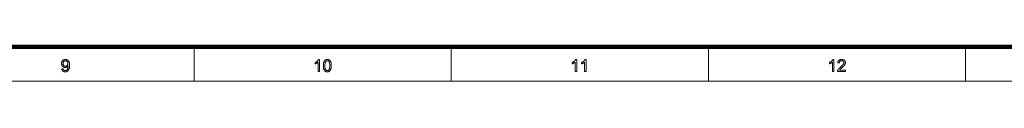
# Model space of a CAD drawing. Extents: x 0 to 1189, y 0 to 841.
# Tile 81 of 132: x 618 to 903, y 10 to 20. Entities that reach past the tile are written whole.
import ezdxf

# ---------------------------------------------------------------- set-up
doc = ezdxf.new("R2010")
doc.units = 0

msp = doc.modelspace()

# ---------------------------------------------------------------- linework, layer by layer
at = {"color": 7, "lineweight": 100}
msp.add_line((20, 20), (1169, 20), dxfattribs=at)
at = {"color": 7, "lineweight": 13, "ltscale": 0.25}
for p, q in [((668.81, 20), (668.81, 10)), ((743.12, 20), (743.12, 10)), ((817.44, 20), (817.44, 10)), ((891.75, 20), (891.75, 10))]:
    msp.add_line(p, q, dxfattribs=at)
at = {"color": 7, "lineweight": 13}
msp.add_line((10, 10), (1179, 10), dxfattribs=at)
for points in [[(630.56, 13.61), (630.98, 13.65), (630.99, 13.6), (631, 13.54), (631.02, 13.49), (631.03, 13.45), (631.05, 13.4), (631.07, 13.36), (631.1, 13.32), (631.12, 13.29), (631.15, 13.26), (631.18, 13.23), (631.21, 13.2), (631.24, 13.18), (631.27, 13.16), (631.31, 13.15), (631.35, 13.13), (631.39, 13.12), (631.43, 13.11), (631.47, 13.1), (631.51, 13.1), (631.56, 13.1), (631.6, 13.1), (631.63, 13.1), (631.67, 13.11), (631.71, 13.11), (631.74, 13.12), (631.78, 13.13), (631.81, 13.14), (631.84, 13.16), (631.87, 13.17), (631.9, 13.19), (631.93, 13.21), (631.96, 13.23), (631.99, 13.25), (632.02, 13.27), (632.04, 13.3), (632.06, 13.32), (632.09, 13.35), (632.11, 13.37), (632.13, 13.4), (632.15, 13.43), (632.17, 13.46), (632.19, 13.5), (632.2, 13.53), (632.22, 13.57), (632.24, 13.61), (632.25, 13.65), (632.27, 13.7), (632.28, 13.74), (632.3, 13.79), (632.31, 13.84), (632.32, 13.89), (632.33, 13.94), (632.34, 14), (632.35, 14.05), (632.36, 14.1), (632.36, 14.15), (632.37, 14.21), (632.37, 14.26), (632.37, 14.31), (632.37, 14.37), (632.37, 14.37), (632.37, 14.38), (632.37, 14.39), (632.37, 14.39), (632.37, 14.4), (632.37, 14.41), (632.37, 14.42), (632.37, 14.43), (632.37, 14.44), (632.37, 14.45), (632.34, 14.41), (632.32, 14.37), (632.29, 14.34), (632.25, 14.3), (632.22, 14.27), (632.18, 14.23), (632.14, 14.2), (632.1, 14.17), (632.06, 14.15), (632.02, 14.12), (631.97, 14.09), (631.93, 14.07), (631.88, 14.05), (631.83, 14.04), (631.79, 14.02), (631.74, 14.01), (631.69, 14), (631.64, 14), (631.59, 13.99), (631.54, 13.99), (631.45, 13.99), (631.37, 14), (631.29, 14.02), (631.21, 14.04), (631.13, 14.07), (631.06, 14.1), (630.99, 14.15), (630.93, 14.19), (630.86, 14.25), (630.8, 14.31), (630.74, 14.37), (630.69, 14.44), (630.65, 14.51), (630.61, 14.59), (630.57, 14.67), (630.55, 14.76), (630.53, 14.85), (630.51, 14.94), (630.5, 15.04), (630.5, 15.14), (630.5, 15.24), (630.51, 15.34), (630.53, 15.44), (630.55, 15.53), (630.58, 15.62), (630.61, 15.7), (630.65, 15.78), (630.7, 15.86), (630.75, 15.93), (630.81, 15.99), (630.88, 16.06), (630.95, 16.11), (631.02, 16.16), (631.09, 16.2), (631.17, 16.24), (631.25, 16.27), (631.33, 16.29), (631.42, 16.31), (631.51, 16.32), (631.6, 16.32), (631.67, 16.32), (631.73, 16.31), (631.8, 16.3), (631.86, 16.29), (631.93, 16.27), (631.99, 16.25), (632.05, 16.23), (632.11, 16.2), (632.17, 16.17), (632.22, 16.14), (632.28, 16.1), (632.33, 16.06), (632.38, 16.01), (632.43, 15.96), (632.47, 15.91), (632.51, 15.86), (632.55, 15.8), (632.59, 15.74), (632.62, 15.68), (632.65, 15.61), (632.68, 15.54), (632.71, 15.46), (632.73, 15.38), (632.75, 15.29), (632.76, 15.2), (632.78, 15.09), (632.79, 14.99), (632.8, 14.87), (632.8, 14.75), (632.8, 14.63), (632.8, 14.5), (632.8, 14.37), (632.79, 14.25), (632.78, 14.13), (632.76, 14.02), (632.75, 13.92), (632.73, 13.82), (632.71, 13.73), (632.68, 13.64), (632.66, 13.56), (632.62, 13.48), (632.59, 13.41), (632.56, 13.34), (632.52, 13.27), (632.47, 13.21), (632.43, 13.15), (632.38, 13.09), (632.33, 13.04), (632.28, 13), (632.22, 12.95), (632.16, 12.91), (632.1, 12.88), (632.04, 12.85), (631.98, 12.82), (631.91, 12.8), (631.84, 12.78), (631.77, 12.76), (631.7, 12.75), (631.62, 12.75), (631.55, 12.75), (631.47, 12.75), (631.39, 12.75), (631.31, 12.77), (631.24, 12.78), (631.17, 12.8), (631.11, 12.83), (631.05, 12.86), (630.99, 12.89), (630.93, 12.93), (630.88, 12.97), (630.83, 13.02), (630.78, 13.07), (630.74, 13.13), (630.7, 13.19), (630.67, 13.25), (630.64, 13.31), (630.61, 13.38), (630.59, 13.46), (630.58, 13.53)], [(632.32, 15.16), (632.32, 15.23), (632.32, 15.3), (632.31, 15.37), (632.29, 15.43), (632.27, 15.49), (632.25, 15.55), (632.23, 15.6), (632.2, 15.65), (632.16, 15.7), (632.13, 15.75), (632.09, 15.79), (632.04, 15.82), (632, 15.86), (631.96, 15.89), (631.91, 15.91), (631.86, 15.93), (631.81, 15.94), (631.76, 15.95), (631.71, 15.96), (631.65, 15.96), (631.6, 15.96), (631.54, 15.95), (631.49, 15.94), (631.44, 15.93), (631.38, 15.91), (631.34, 15.88), (631.29, 15.85), (631.24, 15.81), (631.2, 15.77), (631.15, 15.73), (631.11, 15.68), (631.08, 15.63), (631.05, 15.58), (631.02, 15.52), (630.99, 15.46), (630.98, 15.4), (630.96, 15.33), (630.95, 15.27), (630.94, 15.2), (630.94, 15.12), (630.94, 15.06), (630.95, 14.99), (630.96, 14.93), (630.97, 14.88), (630.99, 14.82), (631.01, 14.77), (631.04, 14.72), (631.07, 14.67), (631.1, 14.62), (631.14, 14.58), (631.18, 14.54), (631.23, 14.5), (631.27, 14.47), (631.32, 14.45), (631.37, 14.42), (631.42, 14.4), (631.47, 14.39), (631.53, 14.38), (631.58, 14.37), (631.64, 14.37), (631.7, 14.37), (631.76, 14.38), (631.81, 14.39), (631.86, 14.4), (631.91, 14.42), (631.96, 14.45), (632.01, 14.47), (632.05, 14.5), (632.09, 14.54), (632.13, 14.58), (632.17, 14.62), (632.2, 14.67), (632.23, 14.72), (632.25, 14.77), (632.28, 14.83), (632.29, 14.89), (632.31, 14.95), (632.32, 15.02), (632.32, 15.09)], [(705.07, 12.8), (704.64, 12.8), (704.64, 15.54), (704.61, 15.51), (704.58, 15.48), (704.54, 15.45), (704.5, 15.42), (704.46, 15.4), (704.42, 15.37), (704.38, 15.34), (704.33, 15.31), (704.28, 15.28), (704.23, 15.25), (704.18, 15.22), (704.14, 15.19), (704.09, 15.17), (704.04, 15.14), (704, 15.12), (703.95, 15.1), (703.91, 15.08), (703.86, 15.06), (703.82, 15.04), (703.78, 15.03), (703.78, 15.44), (703.85, 15.48), (703.92, 15.51), (703.99, 15.55), (704.06, 15.59), (704.12, 15.63), (704.18, 15.67), (704.24, 15.71), (704.3, 15.76), (704.36, 15.8), (704.41, 15.85), (704.46, 15.9), (704.51, 15.95), (704.56, 15.99), (704.6, 16.04), (704.64, 16.09), (704.68, 16.14), (704.71, 16.18), (704.74, 16.23), (704.77, 16.27), (704.79, 16.32), (705.07, 16.32)], [(706.17, 14.53), (706.17, 14.65), (706.18, 14.77), (706.18, 14.88), (706.19, 14.99), (706.2, 15.09), (706.22, 15.19), (706.23, 15.28), (706.25, 15.37), (706.28, 15.45), (706.3, 15.53), (706.33, 15.6), (706.36, 15.67), (706.39, 15.74), (706.42, 15.81), (706.46, 15.87), (706.5, 15.92), (706.54, 15.98), (706.58, 16.02), (706.63, 16.07), (706.68, 16.11), (706.73, 16.15), (706.78, 16.19), (706.84, 16.22), (706.9, 16.25), (706.96, 16.27), (707.03, 16.29), (707.1, 16.3), (707.17, 16.31), (707.24, 16.32), (707.31, 16.32), (707.37, 16.32), (707.42, 16.31), (707.48, 16.31), (707.53, 16.3), (707.58, 16.29), (707.63, 16.28), (707.67, 16.26), (707.72, 16.25), (707.76, 16.23), (707.81, 16.21), (707.85, 16.18), (707.89, 16.16), (707.93, 16.13), (707.97, 16.1), (708, 16.07), (708.04, 16.03), (708.07, 16), (708.1, 15.96), (708.13, 15.92), (708.16, 15.88), (708.19, 15.84), (708.21, 15.79), (708.24, 15.74), (708.26, 15.69), (708.28, 15.64), (708.3, 15.59), (708.32, 15.53), (708.34, 15.48), (708.36, 15.42), (708.38, 15.36), (708.39, 15.29), (708.4, 15.23), (708.42, 15.15), (708.43, 15.08), (708.43, 15), (708.44, 14.91), (708.45, 14.82), (708.45, 14.73), (708.45, 14.63), (708.45, 14.53), (708.45, 14.41), (708.45, 14.29), (708.44, 14.18), (708.43, 14.08), (708.42, 13.97), (708.41, 13.88), (708.39, 13.79), (708.37, 13.7), (708.35, 13.61), (708.33, 13.54), (708.3, 13.46), (708.27, 13.39), (708.24, 13.33), (708.21, 13.26), (708.17, 13.2), (708.13, 13.14), (708.09, 13.09), (708.04, 13.04), (708, 12.99), (707.95, 12.95), (707.9, 12.91), (707.84, 12.88), (707.79, 12.85), (707.73, 12.82), (707.66, 12.8), (707.6, 12.78), (707.53, 12.76), (707.46, 12.75), (707.39, 12.75), (707.31, 12.75), (707.21, 12.75), (707.12, 12.76), (707.03, 12.78), (706.94, 12.8), (706.86, 12.84), (706.78, 12.88), (706.71, 12.92), (706.64, 12.98), (706.58, 13.04), (706.52, 13.11), (706.45, 13.2), (706.39, 13.3), (706.34, 13.42), (706.3, 13.55), (706.26, 13.68), (706.23, 13.83), (706.2, 13.99), (706.19, 14.16), (706.18, 14.34)], [(706.61, 14.53), (706.62, 14.36), (706.62, 14.21), (706.63, 14.07), (706.65, 13.93), (706.66, 13.81), (706.69, 13.7), (706.71, 13.61), (706.74, 13.52), (706.78, 13.45), (706.82, 13.38), (706.86, 13.33), (706.9, 13.28), (706.94, 13.24), (706.99, 13.2), (707.04, 13.17), (707.09, 13.14), (707.14, 13.12), (707.2, 13.11), (707.25, 13.1), (707.31, 13.1), (707.37, 13.1), (707.43, 13.11), (707.48, 13.12), (707.53, 13.14), (707.59, 13.17), (707.63, 13.2), (707.68, 13.24), (707.73, 13.28), (707.77, 13.33), (707.81, 13.39), (707.85, 13.45), (707.88, 13.52), (707.91, 13.61), (707.94, 13.71), (707.96, 13.81), (707.98, 13.94), (707.99, 14.07), (708, 14.21), (708.01, 14.36), (708.01, 14.53), (708.01, 14.7), (708, 14.85), (707.99, 15), (707.98, 15.13), (707.96, 15.25), (707.94, 15.36), (707.91, 15.46), (707.88, 15.54), (707.85, 15.62), (707.81, 15.68), (707.77, 15.73), (707.73, 15.78), (707.68, 15.82), (707.63, 15.86), (707.58, 15.89), (707.53, 15.92), (707.48, 15.94), (707.42, 15.95), (707.37, 15.96), (707.31, 15.96), (707.25, 15.96), (707.19, 15.95), (707.14, 15.94), (707.09, 15.92), (707.04, 15.9), (707, 15.87), (706.95, 15.84), (706.91, 15.8), (706.87, 15.76), (706.84, 15.71), (706.79, 15.64), (706.76, 15.56), (706.72, 15.47), (706.69, 15.37), (706.67, 15.26), (706.65, 15.13), (706.63, 15), (706.62, 14.85), (706.62, 14.7)], [(779.38, 12.8), (778.95, 12.8), (778.95, 15.54), (778.92, 15.51), (778.89, 15.48), (778.85, 15.45), (778.81, 15.42), (778.77, 15.4), (778.73, 15.37), (778.69, 15.34), (778.64, 15.31), (778.6, 15.28), (778.55, 15.25), (778.5, 15.22), (778.45, 15.19), (778.4, 15.17), (778.35, 15.14), (778.31, 15.12), (778.26, 15.1), (778.22, 15.08), (778.18, 15.06), (778.13, 15.04), (778.09, 15.03), (778.09, 15.44), (778.17, 15.48), (778.23, 15.51), (778.3, 15.55), (778.37, 15.59), (778.43, 15.63), (778.49, 15.67), (778.55, 15.71), (778.61, 15.76), (778.67, 15.8), (778.72, 15.85), (778.78, 15.9), (778.83, 15.95), (778.87, 15.99), (778.92, 16.04), (778.96, 16.09), (778.99, 16.14), (779.03, 16.18), (779.06, 16.23), (779.08, 16.27), (779.11, 16.32), (779.38, 16.32)], [(782.1, 12.8), (781.67, 12.8), (781.67, 15.54), (781.64, 15.51), (781.61, 15.48), (781.57, 15.45), (781.53, 15.42), (781.49, 15.4), (781.45, 15.37), (781.41, 15.34), (781.36, 15.31), (781.32, 15.28), (781.27, 15.25), (781.22, 15.22), (781.17, 15.19), (781.12, 15.17), (781.07, 15.14), (781.03, 15.12), (780.98, 15.1), (780.94, 15.08), (780.9, 15.06), (780.85, 15.04), (780.81, 15.03), (780.81, 15.44), (780.88, 15.48), (780.95, 15.51), (781.02, 15.55), (781.09, 15.59), (781.15, 15.63), (781.21, 15.67), (781.27, 15.71), (781.33, 15.76), (781.39, 15.8), (781.44, 15.85), (781.5, 15.9), (781.55, 15.95), (781.59, 15.99), (781.63, 16.04), (781.67, 16.09), (781.71, 16.14), (781.74, 16.18), (781.77, 16.23), (781.8, 16.27), (781.83, 16.32), (782.1, 16.32)], [(853.7, 12.8), (853.27, 12.8), (853.27, 15.54), (853.23, 15.51), (853.2, 15.48), (853.16, 15.45), (853.13, 15.42), (853.09, 15.4), (853.05, 15.37), (853, 15.34), (852.96, 15.31), (852.91, 15.28), (852.86, 15.25), (852.81, 15.22), (852.76, 15.19), (852.71, 15.17), (852.67, 15.14), (852.62, 15.12), (852.58, 15.1), (852.53, 15.08), (852.49, 15.06), (852.45, 15.04), (852.41, 15.03), (852.41, 15.44), (852.48, 15.48), (852.55, 15.51), (852.61, 15.55), (852.68, 15.59), (852.74, 15.63), (852.81, 15.67), (852.87, 15.71), (852.93, 15.76), (852.98, 15.8), (853.04, 15.85), (853.09, 15.9), (853.14, 15.95), (853.18, 15.99), (853.23, 16.04), (853.27, 16.09), (853.3, 16.14), (853.34, 16.18), (853.37, 16.23), (853.4, 16.27), (853.42, 16.32), (853.7, 16.32)], [(857.06, 13.22), (857.06, 12.8), (854.74, 12.8), (854.74, 12.84), (854.74, 12.87), (854.74, 12.9), (854.75, 12.93), (854.75, 12.96), (854.76, 12.99), (854.76, 13.02), (854.77, 13.05), (854.78, 13.07), (854.79, 13.1), (854.81, 13.15), (854.83, 13.2), (854.85, 13.24), (854.88, 13.29), (854.91, 13.34), (854.94, 13.38), (854.97, 13.43), (855, 13.48), (855.04, 13.52), (855.07, 13.57), (855.12, 13.62), (855.16, 13.66), (855.21, 13.71), (855.26, 13.76), (855.31, 13.82), (855.37, 13.87), (855.43, 13.92), (855.5, 13.98), (855.57, 14.04), (855.64, 14.1), (855.75, 14.19), (855.85, 14.28), (855.95, 14.36), (856.03, 14.44), (856.12, 14.52), (856.19, 14.59), (856.25, 14.66), (856.31, 14.72), (856.36, 14.78), (856.41, 14.84), (856.45, 14.89), (856.48, 14.95), (856.51, 15), (856.54, 15.05), (856.56, 15.11), (856.58, 15.16), (856.59, 15.21), (856.6, 15.26), (856.61, 15.31), (856.61, 15.36), (856.61, 15.41), (856.6, 15.46), (856.59, 15.5), (856.58, 15.55), (856.56, 15.59), (856.54, 15.63), (856.52, 15.68), (856.49, 15.71), (856.46, 15.75), (856.43, 15.79), (856.39, 15.82), (856.35, 15.85), (856.31, 15.88), (856.26, 15.9), (856.22, 15.92), (856.17, 15.94), (856.12, 15.95), (856.06, 15.96), (856.01, 15.96), (855.95, 15.96), (855.89, 15.96), (855.83, 15.96), (855.77, 15.95), (855.72, 15.93), (855.67, 15.92), (855.62, 15.9), (855.58, 15.87), (855.53, 15.84), (855.49, 15.81), (855.45, 15.78), (855.42, 15.74), (855.39, 15.7), (855.36, 15.65), (855.33, 15.61), (855.31, 15.56), (855.3, 15.5), (855.28, 15.45), (855.27, 15.39), (855.27, 15.33), (855.26, 15.26), (854.82, 15.31), (854.83, 15.4), (854.85, 15.5), (854.87, 15.58), (854.9, 15.66), (854.93, 15.74), (854.97, 15.82), (855.01, 15.88), (855.06, 15.95), (855.11, 16.01), (855.16, 16.06), (855.23, 16.11), (855.29, 16.15), (855.36, 16.19), (855.43, 16.23), (855.51, 16.25), (855.59, 16.28), (855.68, 16.3), (855.77, 16.31), (855.86, 16.32), (855.96, 16.32), (856.06, 16.32), (856.15, 16.31), (856.24, 16.29), (856.33, 16.27), (856.41, 16.25), (856.49, 16.22), (856.56, 16.18), (856.63, 16.14), (856.7, 16.09), (856.76, 16.04), (856.81, 15.98), (856.86, 15.92), (856.91, 15.86), (856.94, 15.8), (856.98, 15.73), (857, 15.66), (857.02, 15.58), (857.04, 15.51), (857.05, 15.43), (857.05, 15.35), (857.05, 15.31), (857.05, 15.26), (857.04, 15.22), (857.04, 15.18), (857.03, 15.14), (857.02, 15.1), (857.01, 15.06), (857, 15.02), (856.98, 14.98), (856.96, 14.93), (856.95, 14.89), (856.93, 14.85), (856.9, 14.81), (856.88, 14.77), (856.85, 14.73), (856.82, 14.68), (856.79, 14.64), (856.75, 14.6), (856.72, 14.55), (856.68, 14.51), (856.64, 14.46), (856.59, 14.41), (856.54, 14.36), (856.48, 14.3), (856.41, 14.24), (856.34, 14.18), (856.27, 14.11), (856.19, 14.04), (856.11, 13.97), (856.02, 13.89), (855.94, 13.83), (855.87, 13.77), (855.81, 13.72), (855.75, 13.66), (855.7, 13.62), (855.65, 13.58), (855.61, 13.54), (855.58, 13.51), (855.54, 13.48), (855.52, 13.45), (855.5, 13.43), (855.48, 13.4), (855.46, 13.38), (855.44, 13.36), (855.42, 13.33), (855.4, 13.31), (855.39, 13.29), (855.37, 13.26), (855.35, 13.24), (855.34, 13.22)]]:
    msp.add_lwpolyline(points, close=True, dxfattribs=at)

doc.saveas('drawing.dxf')
